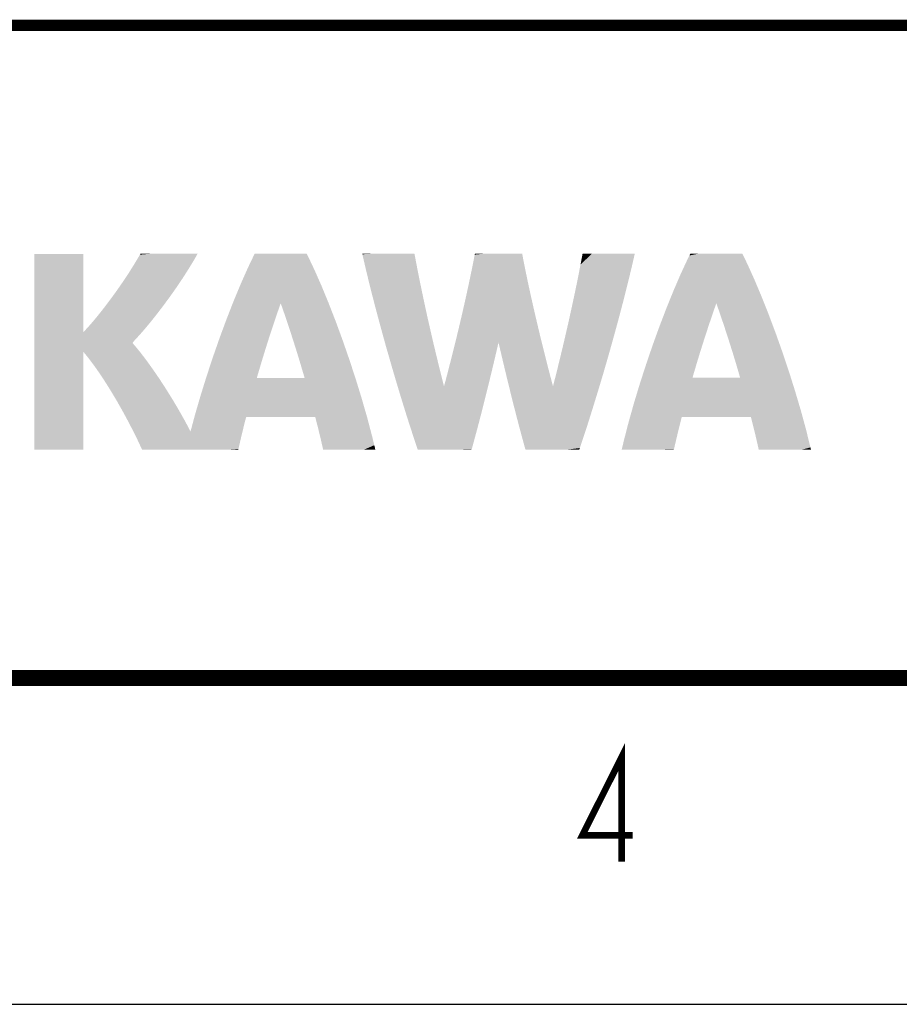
# Model space of a CAD drawing. Extents: x 0 to 420, y 0 to 297.
# Tile 29 of 62: x 167 to 194, y 0 to 30. Entities that reach past the tile are written whole.
import ezdxf

# ---------------------------------------------------------------- set-up
doc = ezdxf.new("R2010")
doc.units = 0
doc.header["$LTSCALE"] = 23.1
doc.layers.get('0').update_dxf_attribs({"linetype": 'CONTINUOUS'})

msp = doc.modelspace()

# ---------------------------------------------------------------- linework, layer by layer
at = {"color": 7, "linetype": 'CONTINUOUS'}
msp.add_line((0, 0), (420, 0), dxfattribs=at)
for points, const_width in [([(410, 30), (25, 30)], 0.35), ([(410, 10), (25, 10)], 0.5)]:
    msp.add_lwpolyline(points, dxfattribs=dict(at, const_width=const_width))
at = {"color": 2, "linetype": 'CONTINUOUS', "const_width": 0.2}
msp.add_lwpolyline([(185.446, 4.376), (185.446, 7.576), (184.242, 5.176), (185.79, 5.176)], dxfattribs=at)
at = {"color": 7, "linetype": 'CONTINUOUS'}
for points in [[(168.932, 22.999), (167.45, 22.999), (168.854, 22.999)], [(168.854, 22.999), (167.45, 22.999), (168.726, 22.999)], [(168.726, 22.999), (167.45, 22.999), (168.561, 22.999)], [(168.561, 22.999), (167.45, 22.999), (168.372, 22.999)], [(168.372, 22.999), (167.45, 22.999), (168.173, 22.999)], [(168.173, 22.999), (167.45, 22.999), (167.974, 22.999)], [(167.974, 22.999), (167.45, 22.999), (167.791, 22.999)], [(167.791, 22.999), (167.45, 22.999), (167.635, 22.999)], [(167.635, 22.999), (167.45, 22.999), (167.52, 22.999)], [(167.45, 22.999), (167.457, 22.999), (167.52, 22.999)], [(168.932, 22.999), (168.95, 22.995), (167.45, 22.999)], [(167.45, 22.987), (167.45, 22.999), (168.95, 22.995)], [(168.95, 22.995), (168.95, 22.966), (167.45, 22.987)], [(167.45, 22.957), (167.45, 22.987), (168.95, 22.966)], [(168.95, 22.966), (168.95, 22.913), (167.45, 22.957)], [(167.45, 22.851), (167.45, 22.957), (168.95, 22.913)], [(170.519, 22.694), (170.685, 22.974), (172.416, 22.938)], [(170.519, 22.694), (172.416, 22.938), (172.338, 22.802)], [(172.45, 23), (170.685, 22.974), (172.447, 23)], [(172.447, 23), (170.685, 22.974), (172.426, 23)], [(172.426, 23), (170.685, 22.974), (172.387, 23)], [(172.387, 23), (170.685, 22.974), (172.262, 23)], [(172.262, 23), (170.685, 22.974), (172.088, 23)], [(172.088, 23), (170.685, 22.974), (171.878, 23)], [(171.878, 23), (170.685, 22.974), (171.649, 23)], [(171.649, 23), (170.685, 22.974), (171.416, 23)], [(171.416, 23), (170.685, 22.974), (171.192, 23)], [(171.192, 23), (170.685, 22.974), (170.994, 23)], [(170.994, 23), (170.685, 22.974), (170.836, 23)], [(170.836, 23), (170.685, 22.974), (170.776, 23)], [(170.776, 23), (170.685, 22.974), (170.733, 23)], [(170.733, 23), (170.685, 22.974), (170.707, 23)], [(170.707, 23), (170.685, 22.974), (170.701, 23)], [(170.685, 22.974), (170.7, 23), (170.701, 23)], [(172.45, 23), (172.416, 22.938), (170.685, 22.974)], [(175.825, 22.948), (173.989, 22.561), (175.799, 23)], [(175.799, 23), (173.989, 22.561), (175.799, 23)], [(175.799, 23), (173.989, 22.561), (175.794, 23)], [(175.794, 23), (173.989, 22.561), (175.77, 23)], [(175.77, 23), (173.989, 22.561), (175.673, 23)], [(175.673, 23), (173.989, 22.561), (175.523, 23)], [(175.523, 23), (173.989, 22.561), (175.335, 23)], [(175.335, 23), (173.989, 22.561), (175.123, 23)], [(175.123, 23), (173.989, 22.561), (174.903, 23)], [(174.903, 23), (173.989, 22.561), (174.69, 23)], [(174.69, 23), (173.989, 22.561), (174.497, 23)], [(174.497, 23), (173.989, 22.561), (174.342, 23)], [(174.342, 23), (173.989, 22.561), (174.237, 23)], [(174.237, 23), (173.989, 22.561), (174.209, 23)], [(173.989, 22.561), (174.199, 23), (174.209, 23)], [(175.825, 22.948), (176.036, 22.503), (173.989, 22.561)], [(177.503, 22.986), (177.5, 23), (177.504, 23)], [(179.102, 22.987), (177.503, 22.986), (179.092, 23)], [(179.092, 23), (177.503, 22.986), (179.026, 23)], [(179.026, 23), (177.503, 22.986), (178.905, 23)], [(178.905, 23), (177.503, 22.986), (178.742, 23)], [(178.742, 23), (177.503, 22.986), (178.549, 23)], [(178.549, 23), (177.503, 22.986), (178.34, 23)], [(178.34, 23), (177.503, 22.986), (178.129, 23)], [(178.129, 23), (177.503, 22.986), (177.929, 23)], [(177.929, 23), (177.503, 22.986), (177.753, 23)], [(177.753, 23), (177.503, 22.986), (177.614, 23)], [(177.614, 23), (177.503, 22.986), (177.525, 23)], [(177.525, 23), (177.503, 22.986), (177.504, 23)], [(177.503, 22.986), (179.102, 22.987), (177.516, 22.926)], [(179.102, 22.987), (179.133, 22.822), (177.516, 22.926)], [(180.881, 22.647), (180.945, 22.975), (182.407, 22.963)], [(180.881, 22.647), (182.407, 22.963), (182.438, 22.8)], [(182.4, 23), (180.945, 22.975), (182.399, 23)], [(182.399, 23), (180.945, 22.975), (182.395, 23)], [(182.395, 23), (180.945, 22.975), (182.34, 23)], [(182.34, 23), (180.945, 22.975), (182.233, 23)], [(182.233, 23), (180.945, 22.975), (182.088, 23)], [(182.088, 23), (180.945, 22.975), (181.915, 23)], [(181.915, 23), (180.945, 22.975), (181.726, 23)], [(181.726, 23), (180.945, 22.975), (181.535, 23)], [(181.535, 23), (180.945, 22.975), (181.352, 23)], [(181.352, 23), (180.945, 22.975), (181.19, 23)], [(181.19, 23), (180.945, 22.975), (181.061, 23)], [(181.061, 23), (180.945, 22.975), (180.977, 23)], [(180.977, 23), (180.945, 22.975), (180.955, 23)], [(180.955, 23), (180.945, 22.975), (180.95, 23)], [(180.945, 22.975), (180.95, 23), (180.95, 23)], [(182.4, 23), (182.407, 22.963), (180.945, 22.975)], [(185.849, 22.998), (184.187, 22.666), (185.849, 23)], [(185.849, 23), (184.187, 22.666), (185.846, 23)], [(185.846, 23), (184.187, 22.666), (185.79, 23)], [(185.79, 23), (184.187, 22.666), (185.677, 23)], [(185.677, 23), (184.187, 22.666), (185.519, 23)], [(185.519, 23), (184.187, 22.666), (185.33, 23)], [(185.33, 23), (184.187, 22.666), (185.123, 23)], [(185.123, 23), (184.187, 22.666), (184.911, 23)], [(184.911, 23), (184.187, 22.666), (184.709, 23)], [(184.709, 23), (184.187, 22.666), (184.528, 23)], [(184.528, 23), (184.187, 22.666), (184.382, 23)], [(184.382, 23), (184.187, 22.666), (184.285, 23)], [(184.187, 22.666), (184.25, 23), (184.285, 23)], [(185.842, 22.968), (184.187, 22.666), (185.849, 22.998)], [(185.829, 22.908), (184.187, 22.666), (185.842, 22.968)], [(187.471, 22.841), (187.524, 22.948), (189.201, 22.895)], [(189.15, 23), (187.524, 22.948), (189.147, 23)], [(189.147, 23), (187.524, 22.948), (189.128, 23)], [(189.128, 23), (187.524, 22.948), (189.091, 23)], [(189.091, 23), (187.524, 22.948), (188.972, 23)], [(188.972, 23), (187.524, 22.948), (188.806, 23)], [(188.806, 23), (187.524, 22.948), (188.607, 23)], [(188.607, 23), (187.524, 22.948), (188.391, 23)], [(188.391, 23), (187.524, 22.948), (188.172, 23)], [(188.172, 23), (187.524, 22.948), (187.964, 23)], [(187.964, 23), (187.524, 22.948), (187.784, 23)], [(187.784, 23), (187.524, 22.948), (187.646, 23)], [(187.646, 23), (187.524, 22.948), (187.565, 23)], [(187.565, 23), (187.524, 22.948), (187.55, 23)], [(187.524, 22.948), (187.55, 23), (187.55, 23)], [(189.15, 23), (189.201, 22.895), (187.524, 22.948)], [(168.95, 22.913), (168.95, 22.837), (167.45, 22.851)], [(167.45, 22.687), (167.45, 22.851), (168.95, 22.837)], [(167.45, 22.687), (168.95, 22.837), (168.95, 22.742)], [(168.95, 22.742), (168.95, 22.503), (167.45, 22.687)], [(167.45, 22.47), (167.45, 22.687), (168.95, 22.503)], [(170.347, 22.42), (170.519, 22.694), (172.169, 22.524)], [(172.338, 22.802), (172.169, 22.524), (170.519, 22.694)], [(177.632, 22.426), (177.516, 22.926), (179.133, 22.822)], [(177.632, 22.426), (179.133, 22.822), (179.198, 22.482)], [(180.811, 22.307), (180.881, 22.647), (182.505, 22.465)], [(182.438, 22.8), (182.505, 22.465), (180.881, 22.647)], [(184.119, 22.322), (184.187, 22.666), (185.772, 22.661)], [(185.772, 22.661), (185.648, 22.144), (184.119, 22.322)], [(185.829, 22.908), (185.772, 22.661), (184.187, 22.666)], [(187.259, 22.384), (187.471, 22.841), (189.307, 22.675)], [(189.307, 22.675), (189.521, 22.201), (187.259, 22.384)], [(189.201, 22.895), (189.307, 22.675), (187.471, 22.841)], [(168.95, 22.503), (168.95, 22.215), (167.45, 22.47)], [(167.45, 22.208), (167.45, 22.47), (168.95, 22.215)], [(170.17, 22.153), (170.347, 22.42), (171.988, 22.241)], [(172.169, 22.524), (171.988, 22.241), (170.347, 22.42)], [(173.774, 22.076), (173.989, 22.561), (176.036, 22.503)], [(176.036, 22.503), (176.252, 22.013), (173.774, 22.076)], [(179.198, 22.482), (179.268, 22.133), (177.632, 22.426)], [(177.762, 21.897), (177.632, 22.426), (179.268, 22.133)], [(182.505, 22.465), (182.577, 22.119), (180.811, 22.307)], [(187.043, 21.884), (187.259, 22.384), (189.521, 22.201)], [(167.45, 22.208), (168.95, 22.215), (167.45, 21.906)], [(168.95, 22.215), (168.95, 21.901), (167.45, 21.906)], [(169.993, 21.897), (170.17, 22.153), (171.798, 21.96)], [(171.988, 22.241), (171.798, 21.96), (170.17, 22.153)], [(173.557, 21.554), (173.774, 22.076), (176.252, 22.013)], [(179.268, 22.133), (179.342, 21.776), (177.762, 21.897)], [(180.737, 21.957), (180.811, 22.307), (182.577, 22.119)], [(182.577, 22.119), (182.654, 21.764), (180.737, 21.957)], [(184.048, 21.969), (185.648, 22.144), (183.972, 21.61)], [(185.648, 22.144), (185.512, 21.603), (183.972, 21.61)], [(184.048, 21.969), (184.119, 22.322), (185.648, 22.144)], [(189.521, 22.201), (189.737, 21.687), (187.043, 21.884)], [(167.45, 21.572), (167.45, 21.906), (168.95, 21.901)], [(167.45, 21.572), (168.95, 21.901), (168.95, 21.581)], [(169.817, 21.653), (169.993, 21.897), (171.602, 21.682)], [(171.798, 21.96), (171.602, 21.682), (169.993, 21.897)], [(176.252, 22.013), (176.469, 21.486), (173.557, 21.554)], [(177.904, 21.346), (177.762, 21.897), (179.342, 21.776)], [(177.904, 21.346), (179.342, 21.776), (179.419, 21.414)], [(180.658, 21.598), (180.737, 21.957), (182.654, 21.764)], [(182.654, 21.764), (182.735, 21.402), (180.658, 21.598)], [(186.826, 21.349), (187.043, 21.884), (189.737, 21.687)], [(168.95, 21.581), (168.95, 21.274), (167.45, 21.572)], [(167.45, 21.211), (167.45, 21.572), (168.95, 21.274)], [(169.483, 21.215), (169.646, 21.425), (171.404, 21.413)], [(169.817, 21.653), (171.602, 21.682), (169.646, 21.425)], [(171.602, 21.682), (171.404, 21.413), (169.646, 21.425)], [(173.341, 21.001), (173.557, 21.554), (174.999, 21.484)], [(173.341, 21.001), (174.999, 21.484), (174.914, 21.241)], [(176.469, 21.486), (174.999, 21.484), (173.557, 21.554)], [(174.999, 21.484), (176.469, 21.486), (175.085, 21.241)], [(175.085, 21.241), (176.469, 21.486), (175.169, 20.994)], [(176.469, 21.486), (176.685, 20.93), (175.169, 20.994)], [(180.576, 21.233), (180.658, 21.598), (182.735, 21.402)], [(183.893, 21.245), (183.972, 21.61), (185.512, 21.603)], [(185.512, 21.603), (185.365, 21.044), (183.893, 21.245)], [(186.826, 21.349), (189.737, 21.687), (188.349, 21.484)], [(188.349, 21.484), (188.264, 21.241), (186.826, 21.349)], [(188.349, 21.484), (189.737, 21.687), (188.435, 21.241)], [(189.737, 21.687), (189.954, 21.141), (188.435, 21.241)], [(168.95, 21.274), (168.95, 21.002), (167.45, 21.211)], [(167.45, 20.831), (167.45, 21.211), (168.95, 21.002)], [(169.33, 21.026), (169.483, 21.215), (171.208, 21.157)], [(171.208, 21.157), (171.017, 20.917), (169.33, 21.026)], [(171.404, 21.413), (171.208, 21.157), (169.483, 21.215)], [(174.914, 21.241), (174.829, 20.994), (173.341, 21.001)], [(179.419, 21.414), (179.499, 21.047), (177.904, 21.346)], [(178.055, 20.782), (177.904, 21.346), (179.499, 21.047)], [(180.49, 20.864), (180.576, 21.233), (182.82, 21.035)], [(182.735, 21.402), (182.82, 21.035), (180.576, 21.233)], [(183.812, 20.877), (183.893, 21.245), (185.365, 21.044)], [(186.611, 20.787), (186.826, 21.349), (188.264, 21.241)], [(186.611, 20.787), (188.264, 21.241), (188.18, 20.994)], [(188.519, 20.994), (188.435, 21.241), (189.954, 21.141)], [(188.519, 20.994), (189.954, 21.141), (188.603, 20.743)], [(189.954, 21.141), (190.168, 20.571), (188.603, 20.743)], [(168.95, 20.885), (168.95, 20.785), (168.95, 21.002), (167.45, 20.831)], [(167.45, 20.036), (167.45, 20.831), (168.95, 20.785)], [(169.189, 20.86), (171.017, 20.917), (169.065, 20.72)], [(171.017, 20.917), (170.835, 20.698), (169.065, 20.72)], [(169.189, 20.86), (169.33, 21.026), (171.017, 20.917)], [(173.128, 20.426), (173.341, 21.001), (174.829, 20.994)], [(173.128, 20.426), (174.829, 20.994), (174.745, 20.743)], [(175.253, 20.743), (175.169, 20.994), (176.685, 20.93)], [(175.253, 20.743), (176.685, 20.93), (175.336, 20.489)], [(176.685, 20.93), (176.897, 20.352), (175.336, 20.489)], [(179.499, 21.047), (179.583, 20.678), (178.055, 20.782)], [(180.401, 20.493), (180.49, 20.864), (182.907, 20.665)], [(182.82, 21.035), (182.907, 20.665), (180.49, 20.864)], [(183.812, 20.877), (185.365, 21.044), (183.727, 20.508)], [(185.365, 21.044), (185.21, 20.475), (183.727, 20.508)], [(188.18, 20.994), (188.096, 20.743), (186.611, 20.787)], [(168.95, 20.704), (167.45, 20.036), (168.95, 20.785)], [(168.95, 20.644), (167.45, 20.036), (168.95, 20.704)], [(168.95, 20.608), (167.45, 20.036), (168.95, 20.644)], [(168.95, 20.601), (167.45, 20.036), (168.95, 20.608)], [(170.666, 20.504), (167.45, 20.036), (168.95, 20.601)], [(168.959, 20.608), (170.835, 20.698), (168.95, 20.601)], [(170.835, 20.698), (170.666, 20.504), (168.95, 20.601)], [(168.959, 20.608), (169.065, 20.72), (170.835, 20.698)], [(174.662, 20.489), (173.128, 20.426), (174.745, 20.743)], [(178.212, 20.211), (178.055, 20.782), (179.583, 20.678)], [(178.212, 20.211), (179.583, 20.678), (179.668, 20.309)], [(182.907, 20.665), (182.997, 20.293), (180.401, 20.493)], [(186.4, 20.206), (186.611, 20.787), (188.096, 20.743)], [(186.4, 20.206), (188.096, 20.743), (188.013, 20.49)], [(188.686, 20.49), (188.603, 20.743), (190.168, 20.571)], [(188.686, 20.49), (190.168, 20.571), (188.768, 20.233)], [(190.168, 20.571), (190.376, 19.984), (188.768, 20.233)], [(167.45, 20.036), (170.666, 20.504), (170.513, 20.339)], [(170.457, 20.267), (167.45, 20.036), (170.513, 20.339)], [(170.533, 20.18), (167.45, 20.036), (170.457, 20.267)], [(172.922, 19.835), (173.128, 20.426), (174.581, 20.233)], [(172.922, 19.835), (174.581, 20.233), (174.5, 19.975)], [(174.662, 20.489), (174.581, 20.233), (173.128, 20.426)], [(175.418, 20.233), (175.336, 20.489), (176.897, 20.352)], [(175.418, 20.233), (176.897, 20.352), (175.499, 19.975)], [(176.897, 20.352), (177.102, 19.761), (175.499, 19.975)], [(179.668, 20.309), (179.756, 19.94), (178.212, 20.211)], [(180.309, 20.121), (180.401, 20.493), (181.673, 20.279)], [(180.309, 20.121), (181.673, 20.279), (181.655, 20.199)], [(182.997, 20.293), (181.673, 20.279), (180.401, 20.493)], [(181.673, 20.279), (182.997, 20.293), (181.691, 20.211)], [(182.997, 20.293), (183.09, 19.921), (181.691, 20.211)], [(183.641, 20.138), (183.727, 20.508), (185.21, 20.475)], [(185.21, 20.475), (185.05, 19.903), (183.641, 20.138)], [(187.931, 20.233), (186.4, 20.206), (188.013, 20.49)], [(187.931, 20.233), (187.85, 19.976), (186.4, 20.206)], [(188.849, 19.976), (188.768, 20.233), (190.376, 19.984)], [(167.45, 20.036), (170.533, 20.18), (168.95, 19.999)], [(167.45, 19.239), (167.45, 20.036), (168.95, 19.999)], [(167.45, 19.239), (168.95, 19.999), (168.95, 19.982)], [(168.95, 19.932), (167.45, 19.239), (168.95, 19.982)], [(168.95, 19.852), (167.45, 19.239), (168.95, 19.932)], [(170.533, 20.18), (170.701, 19.976), (168.95, 19.999)], [(169.114, 19.798), (168.95, 19.999), (170.701, 19.976)], [(170.701, 19.976), (170.884, 19.736), (169.114, 19.798)], [(174.5, 19.975), (174.421, 19.716), (172.922, 19.835)], [(175.578, 19.716), (175.499, 19.975), (177.102, 19.761)], [(178.375, 19.641), (178.212, 20.211), (179.756, 19.94)], [(179.756, 19.94), (179.845, 19.574), (178.375, 19.641)], [(180.216, 19.75), (180.309, 20.121), (181.618, 20.04)], [(181.618, 20.04), (181.544, 19.723), (180.216, 19.75)], [(181.655, 20.199), (181.618, 20.04), (180.309, 20.121)], [(181.765, 19.894), (181.691, 20.211), (183.09, 19.921)], [(181.765, 19.894), (183.09, 19.921), (181.84, 19.578)], [(183.09, 19.921), (183.183, 19.552), (181.84, 19.578)], [(183.552, 19.771), (183.641, 20.138), (185.05, 19.903)], [(186.197, 19.612), (186.4, 20.206), (187.85, 19.976)], [(186.197, 19.612), (187.85, 19.976), (187.771, 19.717)], [(188.849, 19.976), (190.376, 19.984), (188.928, 19.717)], [(188.928, 19.717), (190.376, 19.984), (189.005, 19.458)], [(190.376, 19.984), (190.576, 19.388), (189.005, 19.458)], [(168.95, 19.746), (167.45, 19.239), (168.95, 19.852)], [(168.95, 19.617), (167.45, 19.239), (168.95, 19.746)], [(168.95, 19.468), (167.45, 19.239), (168.95, 19.617)], [(169.284, 19.571), (169.114, 19.798), (170.884, 19.736)], [(170.884, 19.736), (171.078, 19.466), (169.284, 19.571)], [(172.725, 19.238), (172.922, 19.835), (174.421, 19.716)], [(172.725, 19.238), (174.421, 19.716), (174.344, 19.457)], [(175.578, 19.716), (177.102, 19.761), (175.655, 19.457)], [(175.655, 19.457), (177.102, 19.761), (175.731, 19.199)], [(177.102, 19.761), (177.298, 19.164), (175.731, 19.199)], [(178.54, 19.079), (178.375, 19.641), (179.845, 19.574)], [(180.122, 19.383), (180.216, 19.75), (181.544, 19.723)], [(180.122, 19.383), (181.544, 19.723), (181.469, 19.409)], [(183.552, 19.771), (185.05, 19.903), (183.463, 19.406)], [(185.05, 19.903), (184.886, 19.337), (183.463, 19.406)], [(187.771, 19.717), (187.694, 19.458), (186.197, 19.612)], [(168.95, 19.468), (168.95, 19.122), (167.45, 19.239)], [(169.457, 19.324), (169.284, 19.571), (171.078, 19.466)], [(171.078, 19.466), (171.28, 19.172), (169.457, 19.324)], [(169.631, 19.059), (169.457, 19.324), (171.28, 19.172)], [(174.344, 19.457), (174.268, 19.199), (172.725, 19.238)], [(179.935, 19.213), (179.981, 19.034), (179.845, 19.574), (178.54, 19.079)], [(180.027, 19.021), (180.122, 19.383), (181.394, 19.099)], [(181.469, 19.409), (181.394, 19.099), (180.122, 19.383)], [(181.915, 19.265), (181.84, 19.578), (183.183, 19.552)], [(183.183, 19.552), (183.278, 19.188), (181.915, 19.265)], [(183.349, 18.959), (184.886, 19.337), (183.344, 18.94)], [(184.886, 19.337), (184.72, 18.783), (183.344, 18.94)], [(183.372, 19.048), (184.886, 19.337), (183.349, 18.959)], [(183.372, 19.048), (183.463, 19.406), (184.886, 19.337)], [(186.004, 19.014), (186.197, 19.612), (187.694, 19.458)], [(186.004, 19.014), (187.694, 19.458), (187.618, 19.2)], [(189.08, 19.2), (189.005, 19.458), (190.576, 19.388)], [(190.576, 19.388), (190.764, 18.79), (189.08, 19.2)], [(167.45, 18.855), (167.45, 19.239), (168.95, 19.122)], [(168.95, 19.122), (168.95, 18.736), (167.45, 18.855)], [(171.28, 19.172), (171.484, 18.858), (169.631, 19.059)], [(169.805, 18.781), (169.631, 19.059), (171.484, 18.858)], [(172.54, 18.642), (172.725, 19.238), (174.268, 19.199)], [(177.298, 19.164), (172.54, 18.642), (175.731, 19.199)], [(175.731, 19.199), (172.54, 18.642), (175.727, 19.199)], [(175.727, 19.199), (172.54, 18.642), (175.718, 19.199)], [(175.718, 19.199), (172.54, 18.642), (175.702, 19.199)], [(175.702, 19.199), (172.54, 18.642), (175.68, 19.199)], [(175.68, 19.199), (172.54, 18.642), (175.622, 19.199)], [(175.622, 19.199), (172.54, 18.642), (175.546, 19.199)], [(175.546, 19.199), (172.54, 18.642), (175.455, 19.199)], [(175.455, 19.199), (172.54, 18.642), (175.351, 19.199)], [(175.351, 19.199), (172.54, 18.642), (175.239, 19.199)], [(175.239, 19.199), (172.54, 18.642), (175.121, 19.199)], [(172.54, 18.642), (174.878, 19.199), (175.121, 19.199)], [(174.878, 19.199), (172.54, 18.642), (174.76, 19.199)], [(174.76, 19.199), (172.54, 18.642), (174.647, 19.199)], [(174.647, 19.199), (172.54, 18.642), (174.544, 19.199)], [(174.544, 19.199), (172.54, 18.642), (174.453, 19.199)], [(174.453, 19.199), (172.54, 18.642), (174.376, 19.199)], [(174.376, 19.199), (172.54, 18.642), (174.318, 19.199)], [(174.318, 19.199), (172.54, 18.642), (174.297, 19.199)], [(174.297, 19.199), (172.54, 18.642), (174.281, 19.199)], [(174.281, 19.199), (172.54, 18.642), (174.271, 19.199)], [(172.54, 18.642), (174.268, 19.199), (174.271, 19.199)], [(177.298, 19.164), (177.481, 18.568), (172.54, 18.642)], [(178.705, 18.533), (178.54, 19.079), (179.981, 19.034)], [(180.003, 18.945), (178.705, 18.533), (179.981, 19.034)], [(180.027, 19.021), (181.394, 19.099), (180.003, 18.945)], [(181.394, 19.099), (181.319, 18.793), (180.003, 18.945)], [(181.99, 18.957), (181.915, 19.265), (183.278, 19.188)], [(181.99, 18.957), (183.278, 19.188), (183.326, 19.007)], [(185.824, 18.42), (186.004, 19.014), (190.764, 18.79)], [(189.08, 19.2), (186.004, 19.014), (189.077, 19.2)], [(189.077, 19.2), (186.004, 19.014), (189.067, 19.2)], [(189.067, 19.2), (186.004, 19.014), (189.052, 19.2)], [(189.052, 19.2), (186.004, 19.014), (189.03, 19.2)], [(189.03, 19.2), (186.004, 19.014), (188.972, 19.2)], [(188.972, 19.2), (186.004, 19.014), (188.896, 19.2)], [(188.896, 19.2), (186.004, 19.014), (188.805, 19.2)], [(188.805, 19.2), (186.004, 19.014), (188.701, 19.2)], [(188.701, 19.2), (186.004, 19.014), (188.589, 19.2)], [(188.589, 19.2), (186.004, 19.014), (188.471, 19.2)], [(188.471, 19.2), (186.004, 19.014), (188.228, 19.2)], [(188.228, 19.2), (186.004, 19.014), (188.11, 19.2)], [(188.11, 19.2), (186.004, 19.014), (187.997, 19.2)], [(187.997, 19.2), (186.004, 19.014), (187.894, 19.2)], [(187.894, 19.2), (186.004, 19.014), (187.803, 19.2)], [(187.803, 19.2), (186.004, 19.014), (187.727, 19.2)], [(187.727, 19.2), (186.004, 19.014), (187.668, 19.2)], [(187.668, 19.2), (186.004, 19.014), (187.647, 19.2)], [(187.647, 19.2), (186.004, 19.014), (187.631, 19.2)], [(187.631, 19.2), (186.004, 19.014), (187.622, 19.2)], [(187.622, 19.2), (186.004, 19.014), (187.618, 19.2)], [(189.08, 19.2), (190.764, 18.79), (186.004, 19.014)], [(167.45, 18.491), (167.45, 18.855), (168.95, 18.736)], [(168.95, 18.736), (168.95, 18.335), (167.45, 18.491)], [(171.484, 18.858), (171.688, 18.531), (169.805, 18.781)], [(169.976, 18.494), (169.805, 18.781), (171.688, 18.531)], [(181.319, 18.793), (178.705, 18.533), (180.003, 18.945)], [(181.319, 18.793), (181.244, 18.494), (178.705, 18.533)], [(183.338, 18.963), (181.99, 18.957), (183.326, 19.007)], [(183.338, 18.963), (183.344, 18.94), (181.99, 18.957)], [(182.065, 18.654), (181.99, 18.957), (183.344, 18.94)], [(184.72, 18.783), (182.065, 18.654), (183.344, 18.94)], [(182.065, 18.654), (184.72, 18.783), (182.139, 18.358)], [(184.72, 18.783), (184.556, 18.249), (182.139, 18.358)], [(190.764, 18.79), (190.939, 18.199), (185.824, 18.42)], [(167.45, 18.151), (167.45, 18.491), (168.95, 18.335)], [(169.976, 18.494), (171.688, 18.531), (170.143, 18.2)], [(171.688, 18.531), (171.886, 18.196), (170.143, 18.2)], [(172.369, 18.054), (172.54, 18.642), (177.481, 18.568)], [(172.369, 18.054), (177.481, 18.568), (173.948, 17.999)], [(173.948, 17.999), (177.481, 18.568), (173.979, 17.999)], [(173.979, 17.999), (177.481, 18.568), (174.033, 17.999)], [(174.033, 17.999), (177.481, 18.568), (174.107, 17.999)], [(174.107, 17.999), (177.481, 18.568), (174.199, 17.999)], [(174.199, 17.999), (177.481, 18.568), (174.426, 17.999)], [(174.426, 17.999), (177.481, 18.568), (174.693, 17.999)], [(174.693, 17.999), (177.481, 18.568), (174.981, 17.999)], [(174.981, 17.999), (177.481, 18.568), (175.271, 17.999)], [(175.271, 17.999), (177.481, 18.568), (175.541, 17.999)], [(175.541, 17.999), (177.481, 18.568), (175.774, 17.999)], [(175.774, 17.999), (177.481, 18.568), (175.87, 17.999)], [(175.87, 17.999), (177.481, 18.568), (175.949, 17.999)], [(175.949, 17.999), (177.481, 18.568), (176.008, 17.999)], [(176.008, 17.999), (177.481, 18.568), (176.045, 17.999)], [(176.045, 17.999), (177.481, 18.568), (176.058, 17.999)], [(177.481, 18.568), (177.65, 17.981), (176.058, 17.999)], [(178.867, 18.011), (178.705, 18.533), (181.244, 18.494)], [(178.867, 18.011), (181.244, 18.494), (181.17, 18.201)], [(185.66, 17.837), (185.824, 18.42), (187.29, 18)], [(190.939, 18.199), (187.29, 18), (185.824, 18.42)], [(168.95, 18.335), (168.95, 17.945), (167.45, 18.151)], [(167.45, 17.843), (167.45, 18.151), (168.95, 17.945)], [(170.303, 17.905), (170.143, 18.2), (171.886, 18.196)], [(171.886, 18.196), (172.075, 17.859), (170.303, 17.905)], [(181.17, 18.201), (181.097, 17.918), (178.867, 18.011)], [(182.213, 18.069), (182.139, 18.358), (184.556, 18.249)], [(182.213, 18.069), (184.556, 18.249), (182.285, 17.79)], [(184.556, 18.249), (184.396, 17.742), (182.285, 17.79)], [(187.29, 18), (190.939, 18.199), (187.294, 18)], [(187.294, 18), (190.939, 18.199), (187.319, 18)], [(187.319, 18), (190.939, 18.199), (187.368, 18)], [(187.368, 18), (190.939, 18.199), (187.437, 18)], [(187.437, 18), (190.939, 18.199), (187.628, 18)], [(187.628, 18), (190.939, 18.199), (187.872, 18)], [(187.872, 18), (190.939, 18.199), (188.15, 18)], [(188.15, 18), (190.939, 18.199), (188.441, 18)], [(188.441, 18), (190.939, 18.199), (188.725, 18)], [(188.725, 18), (190.939, 18.199), (188.984, 18)], [(188.984, 18), (190.939, 18.199), (189.197, 18)], [(189.197, 18), (190.939, 18.199), (189.281, 18)], [(189.281, 18), (190.939, 18.199), (189.345, 18)], [(189.345, 18), (190.939, 18.199), (189.388, 18)], [(189.388, 18), (190.939, 18.199), (189.408, 18)], [(189.408, 18), (190.939, 18.199), (189.43, 17.915)], [(189.43, 17.915), (190.939, 18.199), (189.454, 17.819)], [(189.454, 17.819), (190.939, 18.199), (189.478, 17.724)], [(189.478, 17.724), (190.939, 18.199), (189.502, 17.63)], [(190.939, 18.199), (191.096, 17.623), (189.502, 17.63)], [(168.95, 17.945), (168.95, 17.59), (167.45, 17.843)], [(167.45, 17.573), (167.45, 17.843), (168.95, 17.59)], [(170.455, 17.613), (170.303, 17.905), (172.075, 17.859)], [(172.075, 17.859), (172.251, 17.525), (170.455, 17.613)], [(172.216, 17.481), (172.369, 18.054), (173.948, 17.999)], [(172.216, 17.481), (173.948, 17.999), (173.937, 17.987)], [(173.925, 17.939), (172.216, 17.481), (173.937, 17.987)], [(173.9, 17.843), (172.216, 17.481), (173.925, 17.939)], [(173.876, 17.747), (172.216, 17.481), (173.9, 17.843)], [(176.071, 17.951), (176.058, 17.999), (177.65, 17.981)], [(176.071, 17.951), (177.65, 17.981), (176.095, 17.855)], [(176.095, 17.855), (177.65, 17.981), (176.119, 17.759)], [(176.119, 17.759), (177.65, 17.981), (176.143, 17.665)], [(176.143, 17.665), (177.65, 17.981), (176.166, 17.571)], [(176.166, 17.571), (177.65, 17.981), (176.188, 17.479)], [(177.65, 17.981), (177.8, 17.411), (176.188, 17.479)], [(179.026, 17.519), (178.867, 18.011), (181.097, 17.918)], [(179.026, 17.519), (181.097, 17.918), (181.025, 17.644)], [(185.515, 17.273), (185.66, 17.837), (187.236, 17.784)], [(185.66, 17.837), (187.29, 18), (187.284, 17.976)], [(187.26, 17.879), (185.66, 17.837), (187.284, 17.976)], [(187.26, 17.879), (187.236, 17.784), (185.66, 17.837)], [(168.95, 17.59), (168.95, 17.435), (167.45, 17.573)], [(167.45, 17.348), (167.45, 17.573), (168.95, 17.435)], [(170.598, 17.326), (170.455, 17.613), (172.251, 17.525)], [(172.251, 17.525), (172.41, 17.2), (170.598, 17.326)], [(173.853, 17.653), (172.216, 17.481), (173.876, 17.747)], [(173.83, 17.56), (172.216, 17.481), (173.853, 17.653)], [(173.83, 17.56), (173.808, 17.467), (172.216, 17.481)], [(181.025, 17.644), (180.954, 17.381), (179.026, 17.519)], [(179.177, 17.066), (179.026, 17.519), (180.954, 17.381)], [(182.357, 17.521), (182.285, 17.79), (184.396, 17.742)], [(184.396, 17.742), (184.241, 17.27), (182.357, 17.521)], [(182.427, 17.263), (182.357, 17.521), (184.241, 17.27)], [(185.515, 17.273), (187.236, 17.784), (187.212, 17.689)], [(187.189, 17.595), (185.515, 17.273), (187.212, 17.689)], [(187.166, 17.502), (185.515, 17.273), (187.189, 17.595)], [(187.144, 17.41), (185.515, 17.273), (187.166, 17.502)], [(189.524, 17.537), (189.502, 17.63), (191.096, 17.623)], [(189.524, 17.537), (191.096, 17.623), (189.547, 17.445)], [(189.547, 17.445), (191.096, 17.623), (189.568, 17.353)], [(189.568, 17.353), (191.096, 17.623), (189.589, 17.263)], [(189.589, 17.263), (191.096, 17.623), (189.61, 17.174)], [(189.61, 17.174), (191.096, 17.623), (189.63, 17.087)], [(191.096, 17.623), (191.234, 17.067), (189.63, 17.087)], [(168.95, 17.435), (168.95, 17.298), (167.45, 17.348)], [(167.45, 17.173), (167.45, 17.348), (168.95, 17.298)], [(167.45, 17.173), (168.95, 17.298), (168.95, 17.183)], [(170.728, 17.049), (170.598, 17.326), (172.41, 17.2)], [(172.115, 17.067), (172.147, 17.204), (173.744, 17.196)], [(172.147, 17.204), (172.216, 17.481), (173.808, 17.467)], [(172.147, 17.204), (173.808, 17.467), (173.786, 17.376)], [(173.765, 17.285), (172.147, 17.204), (173.786, 17.376)], [(173.765, 17.285), (173.744, 17.196), (172.147, 17.204)], [(176.21, 17.387), (176.188, 17.479), (177.8, 17.411)], [(176.21, 17.387), (177.8, 17.411), (176.232, 17.297)], [(176.232, 17.297), (177.8, 17.411), (176.252, 17.207)], [(177.8, 17.411), (177.868, 17.135), (176.252, 17.207)], [(176.273, 17.119), (176.252, 17.207), (177.868, 17.135)], [(179.177, 17.066), (180.954, 17.381), (180.886, 17.13)], [(184.241, 17.27), (184.166, 17.049), (182.427, 17.263)], [(182.494, 17.018), (182.427, 17.263), (184.166, 17.049)], [(185.45, 17), (185.515, 17.273), (187.102, 17.23)], [(185.45, 17), (187.102, 17.23), (187.081, 17.141)], [(187.123, 17.319), (185.515, 17.273), (187.144, 17.41)], [(187.123, 17.319), (187.102, 17.23), (185.515, 17.273)], [(168.95, 17.183), (168.95, 17.093), (167.45, 17.173)], [(167.45, 17.056), (167.45, 17.173), (168.95, 17.093)], [(168.95, 17.093), (168.95, 17.032), (167.45, 17.056)], [(167.45, 17.021), (167.45, 17.056), (168.95, 17.032)], [(167.45, 17.021), (168.95, 17.032), (167.45, 17.002)], [(168.95, 17.032), (168.95, 17.002), (167.45, 17.002)], [(167.455, 17), (167.45, 17.002), (168.95, 17.002)], [(167.455, 17), (168.95, 17.002), (167.511, 17)], [(167.511, 17), (168.95, 17.002), (167.623, 17)], [(167.623, 17), (168.95, 17.002), (167.776, 17)], [(167.776, 17), (168.95, 17.002), (167.957, 17)], [(167.957, 17), (168.95, 17.002), (168.154, 17)], [(168.154, 17), (168.95, 17.002), (168.354, 17)], [(168.354, 17), (168.95, 17.002), (168.545, 17)], [(168.545, 17), (168.95, 17.002), (168.712, 17)], [(168.712, 17), (168.95, 17.002), (168.844, 17)], [(168.844, 17), (168.95, 17.002), (168.927, 17)], [(168.95, 17.002), (168.946, 17), (168.927, 17)], [(172.41, 17.2), (172.482, 17.042), (170.728, 17.049)], [(170.743, 17.015), (170.728, 17.049), (172.482, 17.042)], [(172.482, 17.042), (172.498, 17.003), (170.743, 17.015)], [(170.75, 17), (170.743, 17.015), (172.498, 17.003)], [(170.75, 17), (172.498, 17.003), (170.75, 17)], [(170.75, 17), (172.498, 17.003), (170.754, 17)], [(170.754, 17), (172.498, 17.003), (170.777, 17)], [(170.777, 17), (172.498, 17.003), (170.817, 17)], [(170.817, 17), (172.498, 17.003), (170.874, 17)], [(170.874, 17), (172.498, 17.003), (171.027, 17)], [(171.027, 17), (172.498, 17.003), (171.223, 17)], [(171.223, 17), (172.498, 17.003), (171.445, 17)], [(171.445, 17), (172.498, 17.003), (171.678, 17)], [(171.678, 17), (172.498, 17.003), (171.908, 17)], [(171.908, 17), (172.498, 17.003), (172.12, 17)], [(172.099, 17), (172.115, 17.067), (173.704, 17.021)], [(172.099, 17), (173.704, 17.021), (172.1, 17)], [(172.1, 17), (173.704, 17.021), (172.115, 17)], [(172.115, 17.067), (173.744, 17.196), (173.724, 17.108)], [(173.724, 17.108), (173.704, 17.021), (172.115, 17.067)], [(172.115, 17), (173.704, 17.021), (172.147, 17)], [(172.12, 17), (172.498, 17.003), (172.298, 17)], [(172.147, 17), (173.704, 17.021), (172.259, 17)], [(172.259, 17), (173.704, 17.021), (172.42, 17)], [(172.298, 17), (172.498, 17.003), (172.428, 17)], [(172.42, 17), (173.704, 17.021), (172.615, 17)], [(172.428, 17), (172.498, 17.003), (172.47, 17)], [(172.47, 17), (172.498, 17.003), (172.495, 17)], [(172.498, 17.003), (172.499, 17), (172.495, 17)], [(172.615, 17), (173.704, 17.021), (172.83, 17)], [(172.83, 17), (173.704, 17.021), (173.05, 17)], [(173.05, 17), (173.704, 17.021), (173.26, 17)], [(173.26, 17), (173.704, 17.021), (173.444, 17)], [(173.444, 17), (173.704, 17.021), (173.588, 17)], [(173.588, 17), (173.704, 17.021), (173.678, 17)], [(173.678, 17), (173.704, 17.021), (173.697, 17)], [(173.704, 17.021), (173.699, 17), (173.697, 17)], [(176.273, 17.119), (177.868, 17.135), (176.292, 17.032)], [(176.292, 17.032), (177.868, 17.135), (176.3, 17)], [(176.3, 17), (177.868, 17.135), (176.315, 17)], [(176.315, 17), (177.868, 17.135), (176.396, 17)], [(176.396, 17), (177.868, 17.135), (176.534, 17)], [(176.534, 17), (177.868, 17.135), (176.714, 17)], [(176.714, 17), (177.868, 17.135), (176.921, 17)], [(176.921, 17), (177.868, 17.135), (177.141, 17)], [(177.141, 17), (177.868, 17.135), (177.357, 17)], [(177.357, 17), (177.868, 17.135), (177.556, 17)], [(177.556, 17), (177.868, 17.135), (177.722, 17)], [(177.722, 17), (177.868, 17.135), (177.841, 17)], [(177.841, 17), (177.868, 17.135), (177.878, 17)], [(177.878, 17), (177.868, 17.135), (177.897, 17)], [(177.868, 17.135), (177.899, 17), (177.897, 17)], [(179.177, 17.066), (180.886, 17.13), (179.195, 17.012)], [(180.886, 17.13), (180.852, 17.009), (179.195, 17.012)], [(179.2, 17), (179.195, 17.012), (180.852, 17.009)], [(179.2, 17), (180.852, 17.009), (179.204, 17)], [(179.204, 17), (180.852, 17.009), (179.226, 17)], [(179.226, 17), (180.852, 17.009), (179.317, 17)], [(179.317, 17), (180.852, 17.009), (179.46, 17)], [(179.46, 17), (180.852, 17.009), (179.642, 17)], [(179.642, 17), (180.852, 17.009), (179.849, 17)], [(179.849, 17), (180.852, 17.009), (180.066, 17)], [(180.066, 17), (180.852, 17.009), (180.281, 17)], [(180.281, 17), (180.852, 17.009), (180.48, 17)], [(180.48, 17), (180.852, 17.009), (180.649, 17)], [(180.649, 17), (180.852, 17.009), (180.774, 17)], [(180.852, 17.009), (180.841, 17), (180.774, 17)], [(182.494, 17.018), (184.166, 17.049), (182.506, 17)], [(182.506, 17), (184.166, 17.049), (182.531, 17)], [(182.531, 17), (184.166, 17.049), (182.627, 17)], [(182.627, 17), (184.166, 17.049), (182.773, 17)], [(182.773, 17), (184.166, 17.049), (182.958, 17)], [(182.958, 17), (184.166, 17.049), (183.166, 17)], [(183.166, 17), (184.166, 17.049), (183.383, 17)], [(183.383, 17), (184.166, 17.049), (183.598, 17)], [(183.598, 17), (184.166, 17.049), (183.795, 17)], [(183.795, 17), (184.166, 17.049), (183.96, 17)], [(183.96, 17), (184.166, 17.049), (184.081, 17)], [(184.081, 17), (184.166, 17.049), (184.144, 17)], [(184.144, 17), (184.166, 17.049), (184.149, 17)], [(184.166, 17.049), (184.15, 17), (184.149, 17)], [(187.061, 17.054), (185.45, 17), (187.081, 17.141)], [(187.052, 17.011), (185.45, 17), (187.061, 17.054)], [(185.45, 17), (187.052, 17.011), (185.46, 17)], [(185.46, 17), (187.052, 17.011), (185.488, 17)], [(185.488, 17), (187.052, 17.011), (185.533, 17)], [(185.533, 17), (187.052, 17.011), (185.664, 17)], [(185.664, 17), (187.052, 17.011), (185.84, 17)], [(185.84, 17), (187.052, 17.011), (186.045, 17)], [(186.045, 17), (187.052, 17.011), (186.263, 17)], [(186.263, 17), (187.052, 17.011), (186.481, 17)], [(186.481, 17), (187.052, 17.011), (186.683, 17)], [(186.683, 17), (187.052, 17.011), (186.854, 17)], [(186.854, 17), (187.052, 17.011), (186.979, 17)], [(186.979, 17), (187.052, 17.011), (187.02, 17)], [(187.052, 17.011), (187.044, 17), (187.02, 17)], [(189.649, 17), (189.63, 17.087), (191.234, 17.067)], [(189.649, 17), (191.234, 17.067), (189.659, 17)], [(189.659, 17), (191.234, 17.067), (189.687, 17)], [(189.687, 17), (191.234, 17.067), (189.792, 17)], [(189.792, 17), (191.234, 17.067), (189.947, 17)], [(189.947, 17), (191.234, 17.067), (190.139, 17)], [(190.139, 17), (191.234, 17.067), (190.353, 17)], [(190.353, 17), (191.234, 17.067), (190.573, 17)], [(190.573, 17), (191.234, 17.067), (190.785, 17)], [(190.785, 17), (191.234, 17.067), (190.973, 17)], [(190.973, 17), (191.234, 17.067), (191.123, 17)], [(191.123, 17), (191.234, 17.067), (191.22, 17)], [(191.22, 17), (191.234, 17.067), (191.244, 17)], [(191.244, 17), (191.234, 17.067), (191.249, 17)], [(191.234, 17.067), (191.249, 17), (191.249, 17)]]:
    msp.add_solid(points, dxfattribs=at)

doc.saveas('drawing.dxf')
